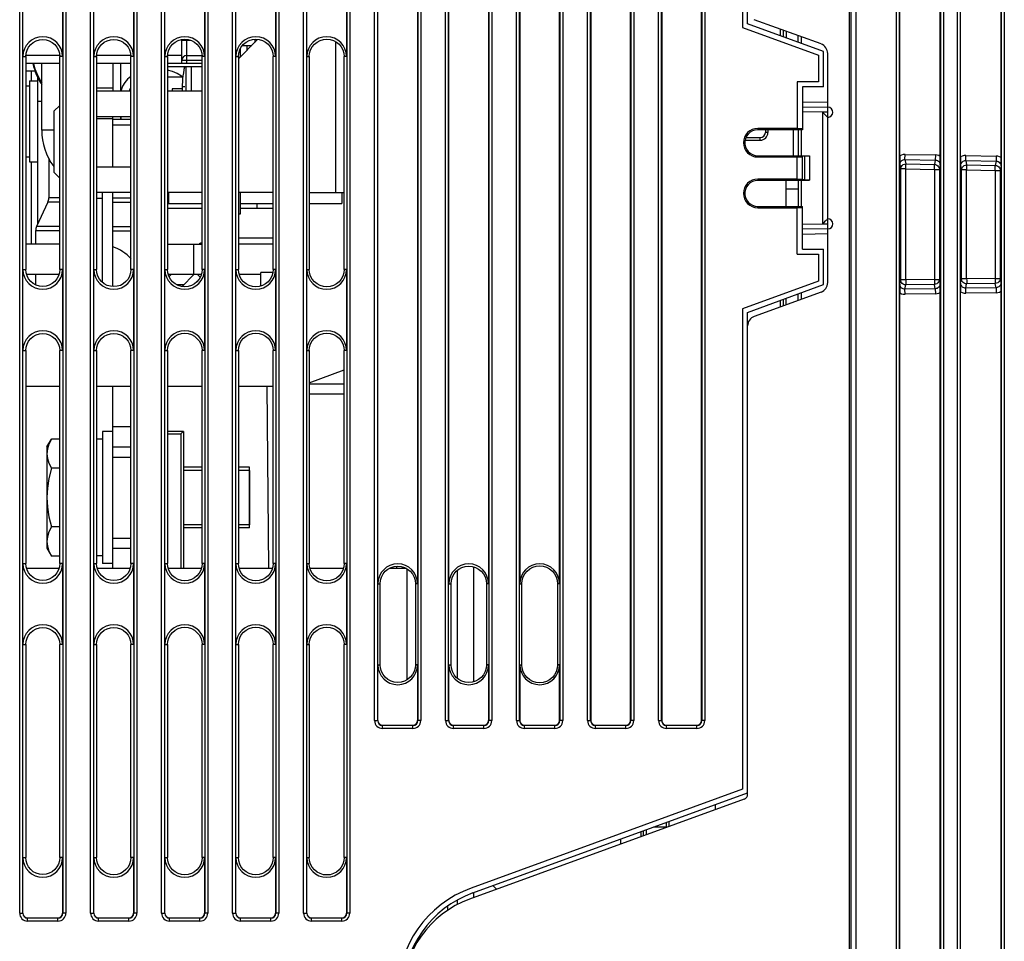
# Model space of a CAD drawing. Extents: x 0 to 420, y 0 to 297.
# Tile 38 of 67: x 163 to 187, y 157 to 180. Entities that reach past the tile are written whole.
import ezdxf

# ---------------------------------------------------------------- set-up
doc = ezdxf.new("R2010")
doc.units = 0
doc.header["$LTSCALE"] = 23.1
doc.linetypes.add('HIDDEN', pattern=[0.2, 0.1, -0.1])
doc.layers.get('0').update_dxf_attribs({"linetype": 'CONTINUOUS'})
for name, color, linetype in [('ALL_AXIS', 7, 'CONTINUOUS'), ('ALL_CURVE', 7, 'CONTINUOUS'), ('ALL_FEATURES', 7, 'CONTINUOUS'), ('DEFAULT_2', 8, 'HIDDEN')]:
    doc.layers.add(name, color=color, linetype=linetype)

msp = doc.modelspace()

# ---------------------------------------------------------------- linework, layer by layer
at = {"color": 7, "linetype": 'CONTINUOUS'}
for p, q in [((181.498, 179.795), (181.498, 179.633)), ((165.098, 178.322), (165.098, 178.997)), ((165.098, 177.622), (165.098, 177.697)), ((163.323, 176.669), (163.323, 175.685)), ((163.3, 175.579), (163.022, 174.983)), ((162.998, 174.877), (162.998, 174.547)), ((162.998, 173.797), (162.998, 173.541)), ((168.273, 167.547), (168.273, 169.047))]:
    msp.add_line(p, q, dxfattribs=at)
at = {"layer": 'ALL_AXIS', "color": 7, "linetype": 'CONTINUOUS'}
for p, q in [((181.498, 179.79), (181.498, 179.633)), ((168.048, 179.172), (168.048, 179.374)), ((168.097, 179.447), (168.323, 179.447)), ((168.211, 179.334), (168.211, 179.447)), ((168.398, 179.598), (168.398, 179.522)), ((166.836, 178.322), (166.836, 178.922)), ((162.753, 178.447), (162.848, 178.447)), ((162.848, 178.572), (163.048, 178.572)), ((162.848, 178.572), (162.848, 176.572)), ((165.098, 177.697), (165.098, 177.622)), ((162.753, 176.697), (162.848, 176.697)), ((162.848, 176.572), (163.048, 176.572)), ((181.498, 175.475), (181.498, 176.118)), ((166.273, 175.822), (166.273, 175.547)), ((168.048, 175.297), (168.048, 175.822)), ((170.548, 175.822), (170.548, 175.547)), ((181.798, 175.902), (181.498, 175.902)), ((166.273, 175.547), (167.1, 175.547)), ((168.048, 175.547), (168.853, 175.547)), ((169.742, 175.547), (170.548, 175.547)), ((167.995, 175.297), (168.048, 175.297)), ((181.498, 173.053), (181.498, 173.21)), ((164.898, 169.922), (164.648, 169.922)), ((164.648, 169.922), (164.648, 166.672)), ((163.273, 169.547), (163.385, 169.74)), ((163.595, 169.74), (163.385, 169.74)), ((164.648, 169.734), (164.5, 169.734)), ((163.273, 169.547), (163.273, 167.047)), ((163.286, 169.497), (163.273, 169.379)), ((163.595, 169.018), (163.385, 169.018)), ((168.273, 168.965), (168.273, 167.628)), ((163.595, 167.575), (163.385, 167.575)), ((163.273, 167.214), (163.286, 167.097)), ((163.273, 167.047), (163.385, 166.853)), ((163.595, 166.853), (163.385, 166.853)), ((164.648, 166.859), (164.5, 166.859)), ((164.898, 166.672), (164.648, 166.672))]:
    msp.add_line(p, q, dxfattribs=at)
at = {"layer": 'ALL_AXIS', "color": 9, "linetype": 'CONTINUOUS'}
msp.add_line((166.697, 178.922), (166.697, 178.322), dxfattribs=at)
at = {"layer": 'ALL_AXIS', "color": 7, "linetype": 'CONTINUOUS'}
for points in [[(163.385, 169.74), (163.323, 169.616), (163.286, 169.497)], [(163.273, 169.379), (163.286, 169.262), (163.323, 169.142), (163.385, 169.018)], [(163.385, 169.018), (163.324, 168.771), (163.286, 168.532), (163.273, 168.297)], [(163.273, 168.297), (163.286, 168.058), (163.324, 167.819), (163.385, 167.575)], [(163.385, 167.575), (163.323, 167.451), (163.286, 167.331), (163.273, 167.214)], [(163.286, 167.097), (163.323, 166.977), (163.385, 166.853)]]:
    msp.add_lwpolyline(points, dxfattribs=at)
msp.add_arc((168.861, 178.422), 2.25, 167.1465, 182.5501, dxfattribs=at)
at = {"layer": 'ALL_CURVE', "color": 40, "linetype": 'CONTINUOUS'}
msp.add_line((166.673, 178.422), (166.611, 178.422), dxfattribs=at)
msp.add_arc((168.861, 178.422), 2.25, 167.1603, 182.5474, dxfattribs=at)
at = {"layer": 'ALL_FEATURES', "color": 7, "linetype": 'CONTINUOUS'}
for p, q in [((184.298, 176.723), (184.298, 238.516)), ((185.298, 176.71), (185.298, 238.516)), ((185.798, 176.697), (185.798, 238.516)), ((186.798, 176.684), (186.798, 238.516)), ((183.048, 237.797), (183.048, 155.047)), ((179.412, 162.797), (179.412, 230.047)), ((174.934, 209.611), (174.934, 166.172)), ((175.912, 166.172), (175.912, 209.611)), ((176.684, 209.611), (176.684, 162.797)), ((177.662, 162.797), (177.662, 209.611)), ((178.434, 209.611), (178.434, 162.797)), ((180.423, 193.196), (180.423, 179.891)), ((180.548, 179.979), (180.548, 192.578)), ((171.434, 166.172), (171.434, 185.422)), ((172.412, 185.422), (172.412, 166.172)), ((173.184, 166.172), (173.184, 185.422)), ((174.162, 185.422), (174.162, 166.172)), ((162.684, 179.172), (162.684, 181.172)), ((163.662, 181.172), (163.662, 179.172)), ((164.434, 179.172), (164.434, 181.172)), ((165.412, 181.172), (165.412, 179.172)), ((166.184, 179.172), (166.184, 181.172)), ((167.162, 181.172), (167.162, 179.172)), ((167.934, 179.172), (167.934, 181.172)), ((168.912, 181.172), (168.912, 179.172)), ((169.684, 179.172), (169.684, 181.172)), ((170.662, 181.172), (170.662, 179.172)), ((180.423, 179.891), (182.298, 179.209)), ((182.423, 179.297), (180.548, 179.979)), ((182.359, 179.481), (180.713, 180.081)), ((181.348, 179.849), (181.348, 179.688)), ((181.423, 179.822), (181.423, 179.661)), ((181.798, 179.524), (181.798, 179.681)), ((166.598, 178.997), (166.598, 179.59)), ((162.753, 179.172), (162.753, 173.922)), ((163.595, 173.922), (163.595, 179.172)), ((164.5, 179.172), (164.5, 173.922)), ((165.347, 173.922), (165.347, 179.172)), ((166.248, 179.172), (166.248, 173.922)), ((166.723, 179.197), (167.1, 179.197)), ((167.1, 173.922), (167.1, 179.172)), ((167.995, 179.172), (167.995, 173.922)), ((168.853, 173.922), (168.853, 179.172)), ((169.742, 179.172), (169.742, 173.922)), ((170.605, 173.922), (170.605, 179.172)), ((182.298, 179.209), (182.298, 178.547)), ((182.423, 178.422), (182.423, 179.297)), ((182.523, 177.922), (182.523, 179.246)), ((163.595, 178.997), (162.753, 178.997)), ((163.148, 177.357), (163.148, 178.997)), ((165.347, 178.997), (164.5, 178.997)), ((167.1, 178.997), (166.248, 178.997)), ((167.1, 178.922), (166.248, 178.922)), ((162.753, 178.822), (162.986, 178.822)), ((163.048, 175.04), (163.048, 178.666)), ((166.248, 178.672), (166.626, 178.672)), ((182.298, 178.547), (181.773, 178.547)), ((181.773, 178.547), (181.773, 177.392)), ((182.423, 178.422), (181.898, 178.422)), ((181.898, 178.422), (181.898, 177.368)), ((164.5, 178.397), (164.898, 178.397)), ((166.613, 178.372), (166.361, 178.372)), ((166.361, 178.372), (166.361, 178.322)), ((163.048, 178.072), (163.148, 178.072)), ((181.898, 177.932), (182.525, 177.922)), ((182.525, 177.797), (182.398, 177.799)), ((182.398, 177.799), (182.436, 177.76)), ((182.523, 175.172), (182.523, 177.672)), ((164.5, 177.647), (164.898, 177.647)), ((165.347, 177.622), (164.898, 177.622)), ((181.773, 177.398), (180.798, 177.398)), ((181.898, 177.368), (180.798, 177.367)), ((181.048, 177.367), (181.048, 177.297)), ((181.898, 177.392), (181.773, 177.392)), ((181.798, 177.368), (181.798, 176.725)), ((180.486, 177.109), (180.861, 177.109)), ((180.798, 176.726), (182.073, 176.725)), ((181.773, 176.701), (181.898, 176.701)), ((181.773, 176.142), (181.773, 176.701)), ((181.948, 176.714), (181.898, 176.714)), ((181.898, 176.129), (181.898, 176.714)), ((181.948, 176.714), (182.073, 176.721)), ((181.948, 176.714), (181.948, 176.129)), ((182.073, 176.721), (182.073, 176.122)), ((180.798, 176.695), (181.773, 176.695)), ((181.773, 176.148), (180.798, 176.148)), ((182.073, 176.118), (180.798, 176.117)), ((181.898, 176.142), (181.773, 176.142)), ((181.798, 176.118), (181.798, 175.475)), ((181.948, 176.129), (181.898, 176.129)), ((182.073, 176.122), (181.948, 176.129)), ((168.448, 175.547), (168.448, 175.422)), ((180.798, 175.476), (181.898, 175.475)), ((180.798, 175.445), (181.773, 175.445)), ((181.773, 175.451), (181.898, 175.451)), ((181.773, 174.297), (181.773, 175.451)), ((181.898, 174.422), (181.898, 175.475)), ((163.048, 175.072), (163.063, 175.072)), ((182.398, 175.044), (182.525, 175.047)), ((182.4, 175.047), (182.437, 175.083)), ((182.437, 175.083), (182.471, 175.118)), ((182.525, 174.922), (181.898, 174.911)), ((182.523, 173.597), (182.523, 174.921)), ((166.898, 173.797), (166.898, 174.547)), ((168.853, 174.697), (167.995, 174.697)), ((181.773, 174.297), (182.298, 174.297)), ((181.898, 174.422), (182.423, 174.422)), ((182.298, 174.297), (182.298, 173.634)), ((182.423, 173.547), (182.423, 174.422)), ((162.684, 171.922), (162.684, 173.922)), ((163.574, 173.797), (162.774, 173.797)), ((163.662, 173.922), (163.662, 171.922)), ((164.434, 171.922), (164.434, 173.922)), ((165.412, 173.922), (165.412, 171.922)), ((166.184, 171.922), (166.184, 173.922)), ((167.079, 173.797), (166.269, 173.797)), ((166.606, 173.502), (166.899, 173.795)), ((167.162, 173.922), (167.162, 171.922)), ((167.934, 171.922), (167.934, 173.922)), ((168.548, 173.797), (168.016, 173.797)), ((168.845, 173.847), (168.548, 173.847)), ((168.548, 173.513), (168.548, 173.847)), ((168.912, 173.922), (168.912, 171.922)), ((169.684, 171.922), (169.684, 173.922)), ((170.662, 173.922), (170.662, 171.922)), ((166.476, 173.547), (166.651, 173.547)), ((182.298, 173.634), (180.423, 172.952)), ((180.548, 172.864), (182.423, 173.547)), ((182.359, 173.362), (180.713, 172.763)), ((181.798, 173.162), (181.798, 173.319)), ((184.298, 154.327), (184.298, 173.343)), ((185.298, 154.327), (185.298, 173.356)), ((185.798, 154.327), (185.798, 173.37)), ((186.798, 154.327), (186.798, 173.383)), ((181.348, 173.155), (181.348, 172.994)), ((181.423, 173.183), (181.423, 173.021)), ((180.423, 172.952), (180.423, 161.103)), ((180.548, 160.978), (180.548, 172.864)), ((162.753, 171.922), (162.753, 166.672)), ((163.595, 166.672), (163.595, 171.922)), ((164.5, 171.922), (164.5, 166.672)), ((165.347, 166.672), (165.347, 171.922)), ((166.248, 171.922), (166.248, 166.672)), ((167.1, 166.672), (167.1, 171.922)), ((167.995, 171.922), (167.995, 166.672)), ((168.853, 166.672), (168.853, 171.922)), ((169.742, 171.922), (169.742, 166.672)), ((170.605, 166.672), (170.605, 171.922)), ((164.898, 166.547), (164.898, 171.047)), ((168.747, 166.547), (168.708, 171.047)), ((170.605, 170.847), (169.742, 170.847)), ((164.898, 170.047), (165.347, 170.047)), ((166.644, 169.922), (166.248, 169.922)), ((166.648, 166.547), (166.648, 169.922)), ((164.898, 169.547), (165.347, 169.547)), ((164.898, 169.297), (165.347, 169.297)), ((167.1, 168.965), (166.648, 168.965)), ((168.273, 168.965), (167.995, 168.965)), ((167.1, 167.628), (166.648, 167.628)), ((168.273, 167.628), (167.995, 167.628)), ((164.898, 167.297), (165.347, 167.297)), ((164.898, 167.047), (165.347, 167.047)), ((162.684, 164.672), (162.684, 166.672)), ((163.574, 166.547), (162.774, 166.547)), ((163.662, 166.672), (163.662, 164.672)), ((164.434, 164.672), (164.434, 166.672)), ((165.326, 166.547), (164.521, 166.547)), ((165.412, 166.672), (165.412, 164.672)), ((166.184, 164.672), (166.184, 166.672)), ((167.079, 166.547), (166.269, 166.547)), ((167.162, 166.672), (167.162, 164.672)), ((167.934, 164.672), (167.934, 166.672)), ((168.832, 166.547), (168.016, 166.547)), ((168.912, 166.672), (168.912, 164.672)), ((169.684, 164.672), (169.684, 166.672)), ((170.585, 166.547), (169.763, 166.547)), ((170.662, 166.672), (170.662, 164.672)), ((172.139, 166.547), (171.709, 166.547)), ((171.898, 166.547), (171.898, 166.603)), ((172.148, 166.542), (172.148, 163.801)), ((173.798, 163.755), (173.798, 166.588)), ((171.49, 164.172), (171.49, 166.172)), ((172.358, 166.172), (172.358, 164.172)), ((173.237, 164.172), (173.237, 166.172)), ((174.111, 166.172), (174.111, 164.172)), ((174.984, 164.172), (174.984, 166.172)), ((175.863, 166.172), (175.863, 164.172)), ((162.753, 164.672), (162.753, 159.422)), ((163.595, 159.422), (163.595, 164.672)), ((164.5, 164.672), (164.5, 159.422)), ((165.347, 159.422), (165.347, 164.672)), ((166.248, 164.672), (166.248, 159.422)), ((167.1, 159.422), (167.1, 164.672)), ((167.995, 164.672), (167.995, 159.422)), ((168.853, 159.422), (168.853, 164.672)), ((169.742, 164.672), (169.742, 159.422)), ((170.605, 159.422), (170.605, 164.672)), ((171.434, 162.797), (171.434, 164.172)), ((172.412, 164.172), (172.412, 162.797)), ((173.184, 162.797), (173.184, 164.172)), ((174.162, 164.172), (174.162, 162.797)), ((174.934, 164.172), (174.934, 162.797)), ((175.912, 162.797), (175.912, 164.172)), ((171.548, 162.682), (172.298, 162.682)), ((173.298, 162.682), (174.048, 162.682)), ((175.048, 162.682), (175.798, 162.682)), ((176.798, 162.682), (177.548, 162.682)), ((178.548, 162.682), (179.298, 162.682)), ((180.423, 161.103), (173.733, 158.668)), ((173.775, 158.55), (180.548, 161.015)), ((180.466, 160.86), (173.693, 158.395)), ((179.748, 160.724), (179.748, 160.599)), ((178.611, 160.185), (178.611, 160.31)), ((178.048, 160.105), (178.048, 159.98)), ((178.548, 160.172), (178.23, 160.172)), ((162.684, 158.047), (162.684, 159.422)), ((163.662, 159.422), (163.662, 158.047)), ((164.434, 158.047), (164.434, 159.422)), ((165.412, 159.422), (165.412, 158.047)), ((166.184, 158.047), (166.184, 159.422)), ((167.162, 159.422), (167.162, 158.047)), ((167.934, 158.047), (167.934, 159.422)), ((168.912, 159.422), (168.912, 158.047)), ((169.684, 158.047), (169.684, 159.422)), ((170.662, 159.422), (170.662, 158.047)), ((173.798, 158.433), (173.798, 158.558)), ((174.358, 158.637), (174.266, 158.729)), ((173.148, 158.216), (173.148, 158.117)), ((162.798, 157.932), (163.548, 157.932)), ((164.548, 157.932), (165.298, 157.932)), ((166.298, 157.932), (167.048, 157.932)), ((168.048, 157.932), (168.798, 157.932)), ((169.798, 157.932), (170.548, 157.932))]:
    msp.add_line(p, q, dxfattribs=at)
at = {"layer": 'ALL_FEATURES', "color": 9, "linetype": 'CONTINUOUS'}
for p, q in [((183.09, 238.172), (183.09, 154.672)), ((183.215, 238.172), (183.215, 154.672)), ((184.22, 154.672), (184.22, 238.172)), ((184.295, 154.672), (184.295, 238.172)), ((185.301, 238.172), (185.301, 154.672)), ((185.376, 238.172), (185.376, 154.672)), ((185.72, 154.672), (185.72, 238.172)), ((185.795, 154.672), (185.795, 238.172)), ((186.801, 238.172), (186.801, 154.672)), ((186.876, 238.172), (186.876, 154.672)), ((162.604, 158.047), (162.604, 236.047)), ((162.679, 158.047), (162.679, 236.047)), ((163.667, 236.047), (163.667, 158.047)), ((163.742, 236.047), (163.742, 158.047)), ((164.354, 158.047), (164.354, 236.047)), ((164.429, 158.047), (164.429, 236.047)), ((165.417, 236.047), (165.417, 158.047)), ((165.492, 236.047), (165.492, 158.047)), ((166.104, 158.047), (166.104, 236.047)), ((166.179, 158.047), (166.179, 236.047)), ((179.417, 230.047), (179.417, 162.797)), ((179.492, 230.047), (179.492, 162.797)), ((167.167, 209.606), (167.167, 158.047)), ((167.242, 209.6), (167.242, 158.047)), ((167.854, 158.047), (167.854, 209.6)), ((167.929, 158.047), (167.929, 209.606)), ((168.917, 209.606), (168.917, 158.047)), ((168.992, 209.6), (168.992, 158.047)), ((169.604, 158.047), (169.604, 209.6)), ((169.679, 158.047), (169.679, 209.606)), ((170.667, 209.606), (170.667, 158.047)), ((170.742, 209.6), (170.742, 158.047)), ((171.354, 162.797), (171.354, 209.6)), ((171.429, 162.797), (171.429, 209.606)), ((172.417, 209.606), (172.417, 162.797)), ((172.492, 209.6), (172.492, 162.797)), ((173.104, 162.797), (173.104, 209.6)), ((173.179, 162.797), (173.179, 209.606)), ((174.167, 209.606), (174.167, 162.797)), ((174.242, 209.6), (174.242, 162.797)), ((174.854, 162.797), (174.854, 209.6)), ((174.929, 162.797), (174.929, 209.606)), ((175.917, 209.606), (175.917, 162.797)), ((175.992, 209.6), (175.992, 162.797)), ((176.604, 162.797), (176.604, 209.6)), ((176.679, 162.797), (176.679, 209.606)), ((177.667, 209.606), (177.667, 162.797)), ((177.742, 209.6), (177.742, 162.797)), ((178.354, 162.797), (178.354, 209.6)), ((178.429, 162.797), (178.429, 209.606)), ((181.872, 179.659), (181.872, 179.497)), ((166.598, 179.572), (166.816, 179.572)), ((166.723, 178.997), (166.723, 179.593)), ((170.398, 175.822), (170.398, 179.539)), ((162.684, 179.172), (162.753, 179.172)), ((163.595, 179.197), (162.753, 179.197)), ((163.662, 179.172), (163.595, 179.172)), ((164.434, 179.172), (164.5, 179.172)), ((165.347, 179.197), (164.5, 179.197)), ((165.412, 179.172), (165.347, 179.172)), ((166.184, 179.172), (166.248, 179.172)), ((166.598, 179.197), (166.248, 179.197)), ((167.162, 179.172), (167.1, 179.172)), ((167.934, 179.172), (167.995, 179.172)), ((168.912, 179.172), (168.853, 179.172)), ((169.684, 179.172), (169.742, 179.172)), ((170.662, 179.172), (170.605, 179.172)), ((167.1, 179.072), (166.598, 179.072)), ((162.898, 178.572), (162.898, 178.822)), ((181.898, 178.057), (182.523, 178.047)), ((182.398, 177.799), (181.898, 177.807)), ((182.4, 175.044), (182.4, 177.799)), ((164.898, 177.484), (165.347, 177.484)), ((163.448, 177.357), (163.148, 177.357)), ((180.798, 177.398), (180.798, 177.367)), ((181.048, 177.297), (180.986, 177.297)), ((181.675, 177.368), (181.675, 176.725)), ((181.872, 177.368), (181.872, 176.725)), ((180.861, 177.109), (180.861, 177.172)), ((180.798, 176.695), (180.798, 176.726)), ((184.427, 176.633), (184.429, 176.758)), ((184.429, 176.758), (185.176, 176.744)), ((185.176, 176.744), (185.174, 176.62)), ((185.927, 176.607), (185.929, 176.731)), ((185.929, 176.731), (186.676, 176.718)), ((186.676, 176.718), (186.674, 176.594)), ((162.898, 174.547), (162.898, 176.572)), ((184.3, 176.507), (184.322, 176.399)), ((184.427, 176.633), (185.174, 176.62)), ((184.427, 176.633), (184.449, 176.524)), ((184.449, 176.524), (185.152, 176.513)), ((185.174, 176.62), (185.152, 176.513)), ((185.296, 176.494), (185.275, 176.388)), ((185.8, 176.481), (185.821, 176.375)), ((185.927, 176.607), (186.674, 176.594)), ((185.927, 176.607), (185.948, 176.5)), ((185.948, 176.5), (186.653, 176.489)), ((186.674, 176.594), (186.653, 176.489)), ((186.796, 176.468), (186.775, 176.364)), ((184.449, 176.399), (184.322, 176.399)), ((184.322, 173.667), (184.322, 176.399)), ((184.449, 176.399), (185.152, 176.388)), ((184.449, 173.667), (184.449, 176.399)), ((185.152, 176.388), (185.275, 176.388)), ((185.152, 176.388), (185.152, 173.678)), ((185.275, 176.388), (185.275, 173.678)), ((185.948, 176.375), (185.821, 176.375)), ((185.821, 173.691), (185.821, 176.375)), ((185.948, 176.375), (186.653, 176.364)), ((185.948, 173.691), (185.948, 176.375)), ((186.653, 176.364), (186.775, 176.364)), ((186.653, 176.364), (186.653, 173.702)), ((186.775, 176.364), (186.775, 173.702)), ((180.798, 176.148), (180.798, 176.117)), ((181.872, 176.118), (181.872, 175.475)), ((163.595, 175.579), (163.3, 175.579)), ((163.595, 175.685), (163.323, 175.685)), ((164.648, 175.675), (164.5, 175.675)), ((164.898, 175.685), (165.347, 175.685)), ((164.898, 175.579), (165.347, 175.579)), ((180.798, 175.445), (180.798, 175.476)), ((181.898, 175.036), (182.398, 175.044)), ((163.595, 174.877), (162.998, 174.877)), ((163.595, 174.983), (163.022, 174.983)), ((164.898, 174.983), (165.347, 174.983)), ((164.898, 174.877), (165.347, 174.877)), ((182.523, 174.797), (181.898, 174.786)), ((182.526, 174.938), (182.526, 174.958)), ((162.684, 173.922), (162.753, 173.922)), ((163.662, 173.922), (163.595, 173.922)), ((164.434, 173.922), (164.5, 173.922)), ((165.412, 173.922), (165.347, 173.922)), ((166.184, 173.922), (166.248, 173.922)), ((166.338, 173.797), (166.287, 173.746)), ((166.989, 173.797), (167.054, 173.732)), ((167.162, 173.922), (167.1, 173.922)), ((167.934, 173.922), (167.995, 173.922)), ((168.912, 173.922), (168.853, 173.922)), ((169.684, 173.922), (169.742, 173.922)), ((170.662, 173.922), (170.605, 173.922)), ((166.957, 173.605), (166.991, 173.639)), ((184.3, 173.559), (184.322, 173.667)), ((184.449, 173.667), (184.322, 173.667)), ((185.152, 173.678), (184.449, 173.667)), ((185.152, 173.554), (184.449, 173.543)), ((185.152, 173.678), (185.275, 173.678)), ((185.174, 173.446), (185.152, 173.554)), ((185.296, 173.572), (185.275, 173.678)), ((185.8, 173.585), (185.821, 173.691)), ((185.948, 173.691), (185.821, 173.691)), ((185.927, 173.459), (185.948, 173.566)), ((186.653, 173.702), (185.948, 173.691)), ((186.653, 173.578), (185.948, 173.566)), ((186.653, 173.702), (186.775, 173.702)), ((186.674, 173.472), (186.653, 173.578)), ((186.796, 173.598), (186.775, 173.702)), ((181.872, 173.346), (181.872, 173.184)), ((184.427, 173.433), (184.449, 173.543)), ((185.174, 173.446), (184.427, 173.433)), ((184.429, 173.309), (184.427, 173.433)), ((185.176, 173.322), (184.429, 173.309)), ((185.174, 173.446), (185.176, 173.322)), ((186.674, 173.472), (185.927, 173.459)), ((185.929, 173.335), (185.927, 173.459)), ((186.676, 173.348), (185.929, 173.335)), ((186.674, 173.472), (186.676, 173.348)), ((162.684, 171.922), (162.753, 171.922)), ((163.662, 171.922), (163.595, 171.922)), ((164.434, 171.922), (164.5, 171.922)), ((165.412, 171.922), (165.347, 171.922)), ((166.184, 171.922), (166.248, 171.922)), ((167.162, 171.922), (167.1, 171.922)), ((167.934, 171.922), (167.995, 171.922)), ((168.912, 171.922), (168.853, 171.922)), ((169.684, 171.922), (169.742, 171.922)), ((170.662, 171.922), (170.605, 171.922)), ((170.605, 171.097), (169.742, 171.097)), ((166.248, 169.872), (166.573, 169.872)), ((166.573, 169.872), (166.573, 166.547)), ((162.684, 166.672), (162.753, 166.672)), ((163.662, 166.672), (163.595, 166.672)), ((164.434, 166.672), (164.5, 166.672)), ((165.412, 166.672), (165.347, 166.672)), ((166.184, 166.672), (166.248, 166.672)), ((167.162, 166.672), (167.1, 166.672)), ((167.934, 166.672), (167.995, 166.672)), ((168.912, 166.672), (168.853, 166.672)), ((169.684, 166.672), (169.742, 166.672)), ((170.662, 166.672), (170.605, 166.672)), ((171.434, 166.172), (171.49, 166.172)), ((172.412, 166.172), (172.358, 166.172)), ((173.184, 166.172), (173.237, 166.172)), ((174.162, 166.172), (174.111, 166.172)), ((174.934, 166.172), (174.984, 166.172)), ((175.912, 166.172), (175.863, 166.172)), ((162.684, 164.672), (162.753, 164.672)), ((163.662, 164.672), (163.595, 164.672)), ((164.434, 164.672), (164.5, 164.672)), ((165.412, 164.672), (165.347, 164.672)), ((166.184, 164.672), (166.248, 164.672)), ((167.162, 164.672), (167.1, 164.672)), ((167.934, 164.672), (167.995, 164.672)), ((168.912, 164.672), (168.853, 164.672)), ((169.684, 164.672), (169.742, 164.672)), ((170.662, 164.672), (170.605, 164.672)), ((171.434, 164.172), (171.49, 164.172)), ((172.412, 164.172), (172.358, 164.172)), ((173.184, 164.172), (173.237, 164.172)), ((174.162, 164.172), (174.111, 164.172)), ((174.934, 164.172), (174.984, 164.172)), ((175.912, 164.172), (175.863, 164.172)), ((171.354, 162.797), (171.434, 162.797)), ((171.548, 162.603), (171.548, 162.682)), ((172.298, 162.678), (171.548, 162.678)), ((172.298, 162.603), (172.298, 162.682)), ((172.492, 162.797), (172.412, 162.797)), ((173.104, 162.797), (173.184, 162.797)), ((173.298, 162.603), (173.298, 162.682)), ((174.048, 162.678), (173.298, 162.678)), ((174.048, 162.603), (174.048, 162.682)), ((174.242, 162.797), (174.162, 162.797)), ((174.854, 162.797), (174.934, 162.797)), ((175.048, 162.603), (175.048, 162.682)), ((175.798, 162.678), (175.048, 162.678)), ((175.798, 162.603), (175.798, 162.682)), ((175.992, 162.797), (175.912, 162.797)), ((176.604, 162.797), (176.684, 162.797)), ((176.798, 162.603), (176.798, 162.682)), ((177.548, 162.678), (176.798, 162.678)), ((177.548, 162.603), (177.548, 162.682)), ((177.742, 162.797), (177.662, 162.797)), ((178.354, 162.797), (178.434, 162.797)), ((178.548, 162.603), (178.548, 162.682)), ((179.298, 162.678), (178.548, 162.678)), ((179.298, 162.603), (179.298, 162.682)), ((179.492, 162.797), (179.412, 162.797)), ((172.298, 162.603), (171.548, 162.603)), ((174.048, 162.603), (173.298, 162.603)), ((175.798, 162.603), (175.048, 162.603)), ((177.548, 162.603), (176.798, 162.603)), ((179.298, 162.603), (178.548, 162.603)), ((162.684, 159.422), (162.753, 159.422)), ((163.662, 159.422), (163.595, 159.422)), ((164.434, 159.422), (164.5, 159.422)), ((165.412, 159.422), (165.347, 159.422)), ((166.184, 159.422), (166.248, 159.422)), ((167.162, 159.422), (167.1, 159.422)), ((167.934, 159.422), (167.995, 159.422)), ((168.912, 159.422), (168.853, 159.422)), ((169.684, 159.422), (169.742, 159.422)), ((170.662, 159.422), (170.605, 159.422)), ((162.604, 158.047), (162.684, 158.047)), ((163.742, 158.047), (163.662, 158.047)), ((164.354, 158.047), (164.434, 158.047)), ((165.492, 158.047), (165.412, 158.047)), ((166.104, 158.047), (166.184, 158.047)), ((167.242, 158.047), (167.162, 158.047)), ((167.854, 158.047), (167.934, 158.047)), ((168.992, 158.047), (168.912, 158.047)), ((169.604, 158.047), (169.684, 158.047)), ((170.742, 158.047), (170.662, 158.047)), ((162.798, 157.853), (162.798, 157.932)), ((163.548, 157.928), (162.798, 157.928)), ((163.548, 157.853), (162.798, 157.853)), ((163.548, 157.853), (163.548, 157.932)), ((164.548, 157.853), (164.548, 157.932)), ((165.298, 157.928), (164.548, 157.928)), ((165.298, 157.853), (164.548, 157.853)), ((165.298, 157.853), (165.298, 157.932)), ((166.298, 157.853), (166.298, 157.932)), ((167.048, 157.928), (166.298, 157.928)), ((167.048, 157.853), (166.298, 157.853)), ((167.048, 157.853), (167.048, 157.932)), ((168.048, 157.853), (168.048, 157.932)), ((168.798, 157.928), (168.048, 157.928)), ((168.798, 157.853), (168.048, 157.853)), ((168.798, 157.853), (168.798, 157.932)), ((169.798, 157.853), (169.798, 157.932)), ((170.548, 157.928), (169.798, 157.928)), ((170.548, 157.853), (169.798, 157.853)), ((170.548, 157.853), (170.548, 157.932))]:
    msp.add_line(p, q, dxfattribs=at)
at = {"layer": 'ALL_FEATURES', "color": 3, "linetype": 'CONTINUOUS'}
for p, q in [((168.448, 179.572), (167.995, 179.118)), ((168.448, 179.598), (168.448, 179.572)), ((164.898, 178.997), (164.898, 178.322)), ((165.347, 178.322), (164.5, 178.322)), ((167.1, 178.322), (166.248, 178.322)), ((163.595, 177.968), (163.448, 177.822)), ((163.448, 177.822), (163.448, 176.322)), ((164.5, 177.697), (165.347, 177.697)), ((164.898, 176.447), (164.898, 177.697)), ((180.986, 177.367), (180.986, 177.297)), ((180.505, 177.172), (180.861, 177.172)), ((163.448, 176.322), (163.595, 176.175)), ((165.347, 176.447), (164.5, 176.447)), ((165.347, 175.822), (164.5, 175.822)), ((164.898, 173.501), (164.898, 175.822)), ((167.1, 175.822), (166.248, 175.822)), ((168.853, 175.822), (167.995, 175.822)), ((169.742, 175.822), (170.605, 175.822)), ((164.648, 173.603), (164.648, 175.675)), ((167.1, 175.422), (166.248, 175.422)), ((168.853, 175.422), (168.048, 175.422)), ((163.595, 174.547), (162.753, 174.547)), ((166.248, 174.547), (167.1, 174.547)), ((168.853, 174.547), (167.995, 174.547)), ((169.742, 171.124), (170.605, 171.448)), ((162.753, 171.047), (163.595, 171.047)), ((164.5, 171.047), (165.347, 171.047)), ((166.248, 171.047), (167.1, 171.047)), ((167.995, 171.047), (168.853, 171.047)), ((173.398, 163.835), (173.398, 166.508)), ((178.548, 160.162), (178.548, 160.287)), ((177.923, 159.935), (177.923, 160.06)), ((177.986, 159.958), (177.986, 160.083)), ((177.423, 159.753), (177.423, 159.878)), ((173.398, 158.265), (173.398, 158.373))]:
    msp.add_line(p, q, dxfattribs=at)
at = {"layer": 'ALL_FEATURES', "color": 7, "linetype": 'CONTINUOUS'}
for points in [[(162.753, 179.172), (162.761, 179.254), (162.785, 179.333), (162.824, 179.405), (162.876, 179.469), (162.94, 179.521), (163.013, 179.56), (163.092, 179.584), (163.174, 179.592), (163.256, 179.584), (163.335, 179.56), (163.408, 179.521), (163.471, 179.469), (163.524, 179.405), (163.563, 179.333), (163.587, 179.254), (163.595, 179.172)], [(164.5, 179.172), (164.508, 179.254), (164.533, 179.334), (164.572, 179.407), (164.624, 179.471), (164.689, 179.524), (164.762, 179.563), (164.841, 179.587), (164.924, 179.595), (165.006, 179.587), (165.086, 179.563), (165.159, 179.524), (165.223, 179.471), (165.276, 179.407), (165.315, 179.334), (165.339, 179.254), (165.347, 179.172)], [(166.248, 179.172), (166.256, 179.255), (166.28, 179.335), (166.319, 179.408), (166.372, 179.473), (166.437, 179.526), (166.511, 179.565), (166.591, 179.59), (166.674, 179.598), (166.757, 179.59), (166.837, 179.565), (166.911, 179.526), (166.975, 179.473), (167.028, 179.408), (167.068, 179.335), (167.092, 179.255), (167.1, 179.172)], [(167.995, 179.172), (168.003, 179.255), (168.028, 179.336), (168.067, 179.41), (168.121, 179.475), (168.186, 179.528), (168.26, 179.568), (168.34, 179.592), (168.424, 179.6), (168.508, 179.592), (168.588, 179.568), (168.662, 179.528), (168.727, 179.475), (168.78, 179.41), (168.82, 179.336), (168.844, 179.255), (168.853, 179.172)], [(169.742, 179.172), (169.751, 179.256), (169.775, 179.337), (169.815, 179.411), (169.869, 179.477), (169.934, 179.53), (170.009, 179.57), (170.09, 179.595), (170.174, 179.603), (170.258, 179.595), (170.339, 179.57), (170.414, 179.53), (170.479, 179.477), (170.533, 179.411), (170.573, 179.337), (170.597, 179.256), (170.605, 179.172)], [(165.31, 178.322), (165.321, 178.362), (165.347, 178.412)], [(182.436, 177.76), (182.471, 177.725), (182.487, 177.709), (182.501, 177.695), (182.513, 177.683), (182.52, 177.675), (182.523, 177.672)], [(180.798, 177.367), (180.732, 177.36), (180.668, 177.339), (180.61, 177.306), (180.56, 177.261), (180.521, 177.207), (180.494, 177.145), (180.48, 177.08), (180.48, 177.013), (180.494, 176.948), (180.521, 176.886), (180.56, 176.832), (180.61, 176.787), (180.668, 176.754), (180.732, 176.733), (180.798, 176.726)], [(184.298, 176.723), (184.298, 176.683), (184.299, 176.641), (184.299, 176.597), (184.3, 176.552), (184.3, 176.507)], [(185.296, 176.494), (185.297, 176.539), (185.297, 176.584), (185.298, 176.628), (185.298, 176.67), (185.298, 176.71)], [(185.798, 176.697), (185.798, 176.657), (185.799, 176.614), (185.799, 176.57), (185.8, 176.526), (185.8, 176.481)], [(186.796, 176.468), (186.797, 176.513), (186.797, 176.557), (186.798, 176.601), (186.798, 176.644), (186.798, 176.684)], [(180.798, 176.117), (180.732, 176.11), (180.668, 176.089), (180.61, 176.056), (180.56, 176.011), (180.521, 175.957), (180.494, 175.895), (180.48, 175.83), (180.48, 175.763), (180.494, 175.698), (180.521, 175.636), (180.56, 175.582), (180.61, 175.537), (180.668, 175.504), (180.732, 175.483), (180.798, 175.476)], [(182.471, 175.118), (182.487, 175.134), (182.501, 175.148), (182.513, 175.16), (182.52, 175.168), (182.523, 175.172)], [(163.595, 173.922), (163.587, 173.839), (163.563, 173.761), (163.524, 173.688), (163.471, 173.624), (163.408, 173.572), (163.335, 173.533), (163.256, 173.509), (163.174, 173.501), (163.092, 173.509), (163.013, 173.533), (162.94, 173.572), (162.876, 173.624), (162.824, 173.688), (162.785, 173.761), (162.761, 173.839), (162.753, 173.922)], [(165.347, 173.922), (165.339, 173.839), (165.315, 173.759), (165.276, 173.686), (165.223, 173.622), (165.159, 173.569), (165.086, 173.53), (165.006, 173.506), (164.924, 173.498), (164.841, 173.506), (164.762, 173.53), (164.689, 173.569), (164.624, 173.622), (164.572, 173.686), (164.533, 173.759), (164.508, 173.839), (164.5, 173.922)], [(167.1, 173.922), (167.092, 173.838), (167.068, 173.758), (167.028, 173.685), (166.975, 173.62), (166.911, 173.567), (166.837, 173.528), (166.757, 173.504), (166.674, 173.495), (166.591, 173.504), (166.511, 173.528), (166.437, 173.567), (166.372, 173.62), (166.319, 173.685), (166.28, 173.758), (166.256, 173.838), (166.248, 173.922)], [(168.853, 173.922), (168.844, 173.838), (168.82, 173.757), (168.78, 173.683), (168.727, 173.618), (168.662, 173.565), (168.588, 173.525), (168.508, 173.501), (168.424, 173.493), (168.34, 173.501), (168.26, 173.525), (168.186, 173.565), (168.121, 173.618), (168.067, 173.683), (168.028, 173.757), (168.003, 173.838), (167.995, 173.922)], [(170.605, 173.922), (170.597, 173.837), (170.573, 173.756), (170.533, 173.682), (170.479, 173.616), (170.414, 173.563), (170.339, 173.523), (170.258, 173.498), (170.174, 173.49), (170.09, 173.498), (170.009, 173.523), (169.934, 173.563), (169.869, 173.616), (169.815, 173.682), (169.775, 173.756), (169.751, 173.837), (169.742, 173.922)], [(184.3, 173.559), (184.3, 173.514), (184.299, 173.47), (184.299, 173.426), (184.298, 173.383), (184.298, 173.343)], [(185.298, 173.356), (185.298, 173.396), (185.298, 173.439), (185.297, 173.483), (185.297, 173.527), (185.296, 173.572)], [(185.8, 173.585), (185.8, 173.54), (185.799, 173.496), (185.799, 173.452), (185.798, 173.409), (185.798, 173.37)], [(186.798, 173.383), (186.798, 173.422), (186.798, 173.465), (186.797, 173.509), (186.797, 173.553), (186.796, 173.598)], [(162.753, 171.922), (162.761, 172.004), (162.785, 172.083), (162.824, 172.155), (162.876, 172.219), (162.94, 172.271), (163.013, 172.31), (163.092, 172.334), (163.174, 172.342), (163.256, 172.334), (163.335, 172.31), (163.408, 172.271), (163.471, 172.219), (163.524, 172.155), (163.563, 172.083), (163.587, 172.004), (163.595, 171.922)], [(164.5, 171.922), (164.508, 172.004), (164.533, 172.084), (164.572, 172.157), (164.624, 172.221), (164.689, 172.274), (164.762, 172.313), (164.841, 172.337), (164.924, 172.345), (165.006, 172.337), (165.086, 172.313), (165.159, 172.274), (165.223, 172.221), (165.276, 172.157), (165.315, 172.084), (165.339, 172.004), (165.347, 171.922)], [(166.248, 171.922), (166.256, 172.005), (166.28, 172.085), (166.319, 172.158), (166.372, 172.223), (166.437, 172.276), (166.511, 172.315), (166.591, 172.34), (166.674, 172.348), (166.757, 172.34), (166.837, 172.315), (166.911, 172.276), (166.975, 172.223), (167.028, 172.158), (167.068, 172.085), (167.092, 172.005), (167.1, 171.922)], [(167.995, 171.922), (168.003, 172.005), (168.028, 172.086), (168.067, 172.16), (168.121, 172.225), (168.186, 172.278), (168.26, 172.318), (168.34, 172.342), (168.424, 172.35), (168.508, 172.342), (168.588, 172.318), (168.662, 172.278), (168.727, 172.225), (168.78, 172.16), (168.82, 172.086), (168.844, 172.005), (168.853, 171.922)], [(169.742, 171.922), (169.751, 172.006), (169.775, 172.087), (169.815, 172.161), (169.869, 172.227), (169.934, 172.28), (170.009, 172.32), (170.09, 172.345), (170.174, 172.353), (170.258, 172.345), (170.339, 172.32), (170.414, 172.28), (170.479, 172.227), (170.533, 172.161), (170.573, 172.087), (170.597, 172.006), (170.605, 171.922)], [(166.625, 169.912), (166.611, 169.902), (166.594, 169.888), (166.573, 169.872)], [(166.644, 169.922), (166.637, 169.919), (166.625, 169.912)], [(163.595, 166.672), (163.587, 166.589), (163.563, 166.511), (163.524, 166.438), (163.471, 166.374), (163.408, 166.322), (163.335, 166.283), (163.256, 166.259), (163.174, 166.251), (163.092, 166.259), (163.013, 166.283), (162.94, 166.322), (162.876, 166.374), (162.824, 166.438), (162.785, 166.511), (162.761, 166.589), (162.753, 166.672)], [(165.347, 166.672), (165.339, 166.589), (165.315, 166.509), (165.276, 166.436), (165.223, 166.372), (165.159, 166.319), (165.086, 166.28), (165.006, 166.256), (164.924, 166.248), (164.841, 166.256), (164.762, 166.28), (164.689, 166.319), (164.624, 166.372), (164.572, 166.436), (164.533, 166.509), (164.508, 166.589), (164.5, 166.672)], [(167.1, 166.672), (167.092, 166.588), (167.068, 166.508), (167.028, 166.435), (166.975, 166.37), (166.911, 166.317), (166.837, 166.278), (166.757, 166.254), (166.674, 166.245), (166.591, 166.254), (166.511, 166.278), (166.437, 166.317), (166.372, 166.37), (166.319, 166.435), (166.28, 166.508), (166.256, 166.588), (166.248, 166.672)], [(168.853, 166.672), (168.844, 166.588), (168.82, 166.507), (168.78, 166.433), (168.727, 166.368), (168.662, 166.315), (168.588, 166.275), (168.508, 166.251), (168.424, 166.243), (168.34, 166.251), (168.26, 166.275), (168.186, 166.315), (168.121, 166.368), (168.067, 166.433), (168.028, 166.507), (168.003, 166.588), (167.995, 166.672)], [(170.605, 166.672), (170.597, 166.587), (170.573, 166.506), (170.533, 166.432), (170.479, 166.366), (170.414, 166.313), (170.339, 166.273), (170.258, 166.248), (170.174, 166.24), (170.09, 166.248), (170.009, 166.273), (169.934, 166.313), (169.869, 166.366), (169.815, 166.432), (169.775, 166.506), (169.751, 166.587), (169.742, 166.672)], [(171.49, 166.172), (171.498, 166.256), (171.523, 166.338), (171.563, 166.413), (171.617, 166.479), (171.683, 166.533), (171.758, 166.573), (171.839, 166.597), (171.924, 166.606), (172.009, 166.597), (172.09, 166.573), (172.165, 166.533), (172.231, 166.479), (172.285, 166.413), (172.325, 166.338), (172.35, 166.256), (172.358, 166.172)], [(173.237, 166.172), (173.245, 166.257), (173.27, 166.339), (173.311, 166.414), (173.365, 166.48), (173.431, 166.535), (173.507, 166.575), (173.589, 166.6), (173.674, 166.608), (173.759, 166.6), (173.841, 166.575), (173.917, 166.535), (173.983, 166.48), (174.037, 166.414), (174.077, 166.339), (174.102, 166.257), (174.111, 166.172)], [(174.984, 166.172), (174.993, 166.257), (175.018, 166.34), (175.058, 166.416), (175.113, 166.482), (175.18, 166.537), (175.256, 166.578), (175.338, 166.603), (175.424, 166.611), (175.51, 166.603), (175.592, 166.578), (175.668, 166.537), (175.735, 166.482), (175.789, 166.416), (175.83, 166.34), (175.855, 166.257), (175.863, 166.172)], [(162.753, 164.672), (162.761, 164.754), (162.785, 164.833), (162.824, 164.905), (162.876, 164.969), (162.94, 165.021), (163.013, 165.06), (163.092, 165.084), (163.174, 165.092), (163.256, 165.084), (163.335, 165.06), (163.408, 165.021), (163.471, 164.969), (163.524, 164.905), (163.563, 164.833), (163.587, 164.754), (163.595, 164.672)], [(164.5, 164.672), (164.508, 164.754), (164.533, 164.834), (164.572, 164.907), (164.624, 164.971), (164.689, 165.024), (164.762, 165.063), (164.841, 165.087), (164.924, 165.095), (165.006, 165.087), (165.086, 165.063), (165.159, 165.024), (165.223, 164.971), (165.276, 164.907), (165.315, 164.834), (165.339, 164.754), (165.347, 164.672)], [(166.248, 164.672), (166.256, 164.755), (166.28, 164.835), (166.319, 164.908), (166.372, 164.973), (166.437, 165.026), (166.511, 165.065), (166.591, 165.09), (166.674, 165.098), (166.757, 165.09), (166.837, 165.065), (166.911, 165.026), (166.975, 164.973), (167.028, 164.908), (167.068, 164.835), (167.092, 164.755), (167.1, 164.672)], [(167.995, 164.672), (168.003, 164.755), (168.028, 164.836), (168.067, 164.91), (168.121, 164.975), (168.186, 165.028), (168.26, 165.068), (168.34, 165.092), (168.424, 165.1), (168.508, 165.092), (168.588, 165.068), (168.662, 165.028), (168.727, 164.975), (168.78, 164.91), (168.82, 164.836), (168.844, 164.755), (168.853, 164.672)], [(169.742, 164.672), (169.751, 164.756), (169.775, 164.837), (169.815, 164.911), (169.869, 164.977), (169.934, 165.03), (170.009, 165.07), (170.09, 165.095), (170.174, 165.103), (170.258, 165.095), (170.339, 165.07), (170.414, 165.03), (170.479, 164.977), (170.533, 164.911), (170.573, 164.837), (170.597, 164.756), (170.605, 164.672)], [(172.358, 164.172), (172.35, 164.087), (172.325, 164.005), (172.285, 163.93), (172.231, 163.865), (172.165, 163.811), (172.09, 163.77), (172.009, 163.746), (171.924, 163.737), (171.839, 163.746), (171.758, 163.77), (171.683, 163.811), (171.617, 163.865), (171.563, 163.93), (171.523, 164.005), (171.498, 164.087), (171.49, 164.172)], [(174.111, 164.172), (174.102, 164.086), (174.077, 164.004), (174.037, 163.929), (173.983, 163.863), (173.917, 163.808), (173.841, 163.768), (173.759, 163.743), (173.674, 163.735), (173.589, 163.743), (173.507, 163.768), (173.431, 163.808), (173.365, 163.863), (173.311, 163.929), (173.27, 164.004), (173.245, 164.086), (173.237, 164.172)], [(175.863, 164.172), (175.855, 164.086), (175.83, 164.003), (175.789, 163.927), (175.735, 163.861), (175.668, 163.806), (175.592, 163.765), (175.51, 163.74), (175.424, 163.732), (175.338, 163.74), (175.256, 163.765), (175.18, 163.806), (175.113, 163.861), (175.058, 163.927), (175.018, 164.003), (174.993, 164.086), (174.984, 164.172)], [(163.595, 159.422), (163.587, 159.339), (163.563, 159.261), (163.524, 159.188), (163.471, 159.124), (163.408, 159.072), (163.335, 159.033), (163.256, 159.009), (163.174, 159.001), (163.092, 159.009), (163.013, 159.033), (162.94, 159.072), (162.876, 159.124), (162.824, 159.188), (162.785, 159.261), (162.761, 159.339), (162.753, 159.422)], [(165.347, 159.422), (165.339, 159.339), (165.315, 159.259), (165.276, 159.186), (165.223, 159.122), (165.159, 159.069), (165.086, 159.03), (165.006, 159.006), (164.924, 158.998), (164.841, 159.006), (164.762, 159.03), (164.689, 159.069), (164.624, 159.122), (164.572, 159.186), (164.533, 159.259), (164.508, 159.339), (164.5, 159.422)], [(167.1, 159.422), (167.092, 159.338), (167.068, 159.258), (167.028, 159.185), (166.975, 159.12), (166.911, 159.067), (166.837, 159.028), (166.757, 159.004), (166.674, 158.995), (166.591, 159.004), (166.511, 159.028), (166.437, 159.067), (166.372, 159.12), (166.319, 159.185), (166.28, 159.258), (166.256, 159.338), (166.248, 159.422)], [(168.853, 159.422), (168.844, 159.338), (168.82, 159.257), (168.78, 159.183), (168.727, 159.118), (168.662, 159.065), (168.588, 159.025), (168.508, 159.001), (168.424, 158.993), (168.34, 159.001), (168.26, 159.025), (168.186, 159.065), (168.121, 159.118), (168.067, 159.183), (168.028, 159.257), (168.003, 159.338), (167.995, 159.422)], [(170.605, 159.422), (170.597, 159.337), (170.573, 159.256), (170.533, 159.182), (170.479, 159.116), (170.414, 159.063), (170.339, 159.023), (170.258, 158.998), (170.174, 158.99), (170.09, 158.998), (170.009, 159.023), (169.934, 159.063), (169.869, 159.116), (169.815, 159.182), (169.775, 159.256), (169.751, 159.337), (169.742, 159.422)]]:
    msp.add_lwpolyline(points, dxfattribs=at)
at = {"layer": 'ALL_FEATURES', "color": 9, "linetype": 'CONTINUOUS'}
for points in [[(165.347, 178.681), (165.265, 178.613), (165.194, 178.53), (165.141, 178.441), (165.109, 178.346), (165.106, 178.322)], [(166.611, 178.672), (166.592, 178.687), (166.488, 178.75), (166.37, 178.801), (166.248, 178.837)], [(182.526, 177.885), (182.526, 177.905), (182.526, 177.917), (182.525, 177.922)], [(182.523, 177.672), (182.524, 177.676), (182.524, 177.688), (182.525, 177.708), (182.525, 177.734), (182.525, 177.764), (182.525, 177.797)], [(182.525, 177.797), (182.526, 177.829), (182.526, 177.859), (182.526, 177.885)], [(184.429, 176.758), (184.384, 176.754), (184.34, 176.742), (184.298, 176.723)], [(185.298, 176.71), (185.259, 176.728), (185.218, 176.74), (185.176, 176.744)], [(185.929, 176.731), (185.884, 176.728), (185.84, 176.716), (185.798, 176.697)], [(186.798, 176.684), (186.759, 176.702), (186.718, 176.714), (186.676, 176.718)], [(184.3, 176.507), (184.302, 176.529), (184.308, 176.551), (184.318, 176.572), (184.331, 176.59), (184.347, 176.605), (184.365, 176.618), (184.385, 176.626), (184.406, 176.632), (184.427, 176.633)], [(184.322, 176.399), (184.326, 176.432), (184.339, 176.462), (184.359, 176.488), (184.386, 176.508), (184.416, 176.52), (184.449, 176.524)], [(184.449, 176.399), (184.449, 176.43), (184.45, 176.459), (184.45, 176.484), (184.45, 176.504), (184.449, 176.517), (184.449, 176.524)], [(185.152, 176.513), (185.184, 176.508), (185.214, 176.495), (185.239, 176.475), (185.258, 176.45), (185.271, 176.42), (185.275, 176.388)], [(185.152, 176.388), (185.152, 176.419), (185.153, 176.447), (185.153, 176.473), (185.153, 176.493), (185.152, 176.506), (185.152, 176.513)], [(185.174, 176.62), (185.201, 176.616), (185.227, 176.607), (185.251, 176.592), (185.27, 176.572), (185.284, 176.548), (185.293, 176.522), (185.296, 176.494)], [(185.8, 176.481), (185.802, 176.503), (185.808, 176.525), (185.818, 176.545), (185.831, 176.564), (185.847, 176.579), (185.865, 176.591), (185.885, 176.6), (185.906, 176.605), (185.927, 176.607)], [(185.821, 176.375), (185.826, 176.408), (185.838, 176.438), (185.859, 176.464), (185.885, 176.484), (185.916, 176.496), (185.948, 176.5)], [(185.948, 176.375), (185.949, 176.406), (185.949, 176.435), (185.949, 176.46), (185.949, 176.48), (185.949, 176.493), (185.948, 176.5)], [(186.653, 176.489), (186.684, 176.484), (186.714, 176.471), (186.739, 176.451), (186.759, 176.426), (186.771, 176.396), (186.775, 176.364)], [(186.653, 176.364), (186.653, 176.395), (186.653, 176.424), (186.653, 176.449), (186.653, 176.469), (186.653, 176.482), (186.653, 176.489)], [(186.674, 176.594), (186.701, 176.59), (186.727, 176.581), (186.751, 176.565), (186.77, 176.545), (186.784, 176.522), (186.793, 176.496), (186.796, 176.468)], [(182.525, 175.047), (182.525, 175.079), (182.525, 175.109), (182.525, 175.135), (182.524, 175.155), (182.524, 175.167), (182.523, 175.172)], [(182.526, 174.958), (182.526, 174.984), (182.526, 175.014), (182.525, 175.047)], [(182.525, 174.922), (182.526, 174.926), (182.526, 174.938)], [(184.427, 173.433), (184.405, 173.435), (184.384, 173.44), (184.364, 173.449), (184.346, 173.462), (184.33, 173.478), (184.317, 173.496), (184.308, 173.516), (184.302, 173.537), (184.3, 173.559)], [(184.449, 173.543), (184.416, 173.546), (184.386, 173.559), (184.359, 173.578), (184.339, 173.604), (184.326, 173.634), (184.322, 173.667)], [(184.449, 173.667), (184.449, 173.636), (184.45, 173.608), (184.45, 173.582), (184.45, 173.562), (184.449, 173.549), (184.449, 173.543)], [(185.152, 173.678), (185.152, 173.648), (185.153, 173.619), (185.153, 173.594), (185.153, 173.574), (185.152, 173.56), (185.152, 173.554)], [(185.275, 173.678), (185.271, 173.646), (185.258, 173.617), (185.239, 173.591), (185.214, 173.571), (185.184, 173.558), (185.152, 173.554)], [(185.296, 173.572), (185.294, 173.548), (185.287, 173.524), (185.275, 173.502), (185.26, 173.483), (185.241, 173.468), (185.22, 173.456), (185.197, 173.449), (185.174, 173.446)], [(185.927, 173.459), (185.905, 173.461), (185.884, 173.466), (185.864, 173.476), (185.846, 173.488), (185.83, 173.504), (185.817, 173.522), (185.808, 173.542), (185.802, 173.563), (185.8, 173.585)], [(185.948, 173.566), (185.916, 173.57), (185.885, 173.582), (185.859, 173.602), (185.838, 173.628), (185.826, 173.658), (185.821, 173.691)], [(185.948, 173.691), (185.949, 173.66), (185.949, 173.631), (185.949, 173.606), (185.949, 173.586), (185.949, 173.573), (185.948, 173.566)], [(186.653, 173.702), (186.653, 173.672), (186.653, 173.643), (186.653, 173.618), (186.653, 173.598), (186.653, 173.584), (186.653, 173.578)], [(186.775, 173.702), (186.771, 173.67), (186.759, 173.641), (186.739, 173.615), (186.714, 173.595), (186.684, 173.582), (186.653, 173.578)], [(186.796, 173.598), (186.794, 173.574), (186.787, 173.55), (186.775, 173.528), (186.76, 173.509), (186.741, 173.494), (186.72, 173.482), (186.697, 173.475), (186.674, 173.472)], [(184.298, 173.343), (184.34, 173.324), (184.384, 173.312), (184.429, 173.309)], [(185.176, 173.322), (185.218, 173.326), (185.26, 173.338), (185.298, 173.356)], [(185.798, 173.37), (185.84, 173.35), (185.884, 173.338), (185.929, 173.335)], [(186.676, 173.348), (186.718, 173.352), (186.76, 173.364), (186.798, 173.383)]]:
    msp.add_lwpolyline(points, dxfattribs=at)
at = {"layer": 'ALL_FEATURES', "color": 7, "linetype": 'CONTINUOUS'}
for centre, radius, start, end in [((163.173, 179.172), 0.489, 0, 180), ((164.923, 179.172), 0.489, 0, 180), ((166.673, 179.172), 0.489, 0, 180), ((168.423, 179.172), 0.489, 0, 180), ((170.173, 179.172), 0.489, 0, 180), ((182.273, 179.246), 0.25, 0, 70), ((166.723, 179.072), 0.125, 90, 180), ((164.398, 179.307), 1.5, 191.9669, 213.5245), ((164.398, 179.357), 1.5, 193.9628, 213.5245), ((182.523, 177.797), 0.125, 270, 89), ((164.648, 177.357), 1.5, 180, 216.5797), ((180.798, 177.047), 0.352, 90, 270), ((180.861, 177.297), 0.188, 270, 360), ((180.798, 175.797), 0.352, 90, 270), ((163.073, 175.685), 0.25, 335, 360), ((182.523, 175.047), 0.125, 271, 90), ((163.248, 174.877), 0.25, 155, 180), ((167.709, 173.047), 1.65, 111.6788, 114.3004), ((163.173, 173.922), 0.489, 180, 360), ((164.923, 173.922), 0.489, 180, 360), ((166.673, 173.922), 0.489, 180, 360), ((168.423, 173.922), 0.489, 180, 360), ((170.173, 173.922), 0.489, 180, 360), ((182.273, 173.597), 0.25, 290, 360), ((180.798, 172.528), 0.25, 110, 180), ((163.173, 171.922), 0.489, 0, 180), ((164.923, 171.922), 0.489, 0, 180), ((166.673, 171.922), 0.489, 0, 180), ((168.423, 171.922), 0.489, 0, 180), ((170.173, 171.922), 0.489, 0, 180), ((163.173, 166.672), 0.489, 180, 360), ((164.923, 166.672), 0.489, 180, 360), ((166.673, 166.672), 0.489, 180, 360), ((168.423, 166.672), 0.489, 180, 360), ((170.173, 166.672), 0.489, 180, 360), ((171.923, 166.172), 0.489, 0, 180), ((173.673, 166.172), 0.489, 0, 180), ((175.423, 166.172), 0.489, 0, 180), ((163.173, 164.672), 0.489, 0, 180), ((164.923, 164.672), 0.489, 0, 180), ((166.673, 164.672), 0.489, 0, 180), ((168.423, 164.672), 0.489, 0, 180), ((170.173, 164.672), 0.489, 0, 180), ((171.923, 164.172), 0.489, 180, 360), ((173.673, 164.172), 0.489, 180, 360), ((175.423, 164.172), 0.489, 180, 360), ((171.548, 162.797), 0.114, 180, 270), ((172.298, 162.797), 0.114, 270, 360), ((173.298, 162.797), 0.114, 180, 270), ((174.048, 162.797), 0.114, 270, 360), ((175.048, 162.797), 0.114, 180, 270), ((175.798, 162.797), 0.114, 270, 360), ((176.798, 162.797), 0.114, 180, 270), ((177.548, 162.797), 0.114, 270, 360), ((178.548, 162.797), 0.114, 180, 270), ((179.298, 162.797), 0.114, 270, 360), ((180.423, 160.978), 0.125, 290, 360), ((163.173, 159.422), 0.489, 180, 360), ((164.923, 159.422), 0.489, 180, 360), ((166.673, 159.422), 0.489, 180, 360), ((168.423, 159.422), 0.489, 180, 360), ((170.173, 159.422), 0.489, 180, 360), ((174.673, 156.083), 2.75, 110, 180), ((174.673, 156.083), 2.625, 110, 180), ((174.548, 156.046), 2.5, 110, 180), ((162.798, 158.047), 0.114, 180, 270), ((163.548, 158.047), 0.114, 270, 360), ((164.548, 158.047), 0.114, 180, 270), ((165.298, 158.047), 0.114, 270, 360), ((166.298, 158.047), 0.114, 180, 270), ((167.048, 158.047), 0.114, 270, 360), ((168.048, 158.047), 0.114, 180, 270), ((168.798, 158.047), 0.114, 270, 360), ((169.798, 158.047), 0.114, 180, 270), ((170.548, 158.047), 0.114, 270, 360)]:
    msp.add_arc(centre, radius, start, end, dxfattribs=at)
at = {"layer": 'ALL_FEATURES', "color": 3, "linetype": 'CONTINUOUS'}
for centre, radius, start, end in [((180.861, 177.297), 0.125, 270, 360), ((163.148, 175.675), 1.5, 0, 5.718), ((164.523, 173.422), 1.125, 42.6115, 70.3797)]:
    msp.add_arc(centre, radius, start, end, dxfattribs=at)
at = {"layer": 'ALL_FEATURES', "color": 9, "linetype": 'CONTINUOUS'}
for centre, radius, start, end in [((171.548, 162.797), 0.194, 180, 270), ((171.548, 162.797), 0.119, 180, 270), ((172.298, 162.797), 0.194, 270, 360), ((172.298, 162.797), 0.119, 270, 360), ((173.298, 162.797), 0.194, 180, 270), ((173.298, 162.797), 0.119, 180, 270), ((174.048, 162.797), 0.194, 270, 360), ((174.048, 162.797), 0.119, 270, 360), ((175.048, 162.797), 0.194, 180, 270), ((175.048, 162.797), 0.119, 180, 270), ((175.798, 162.797), 0.194, 270, 360), ((175.798, 162.797), 0.119, 270, 360), ((176.798, 162.797), 0.194, 180, 270), ((176.798, 162.797), 0.119, 180, 270), ((177.548, 162.797), 0.194, 270, 360), ((177.548, 162.797), 0.119, 270, 360), ((178.548, 162.797), 0.194, 180, 270), ((178.548, 162.797), 0.119, 180, 270), ((179.298, 162.797), 0.194, 270, 360), ((179.298, 162.797), 0.119, 270, 360), ((162.798, 158.047), 0.194, 180, 270), ((162.798, 158.047), 0.119, 180, 270), ((163.548, 158.047), 0.194, 270, 360), ((163.548, 158.047), 0.119, 270, 360), ((164.548, 158.047), 0.194, 180, 270), ((164.548, 158.047), 0.119, 180, 270), ((165.298, 158.047), 0.194, 270, 360), ((165.298, 158.047), 0.119, 270, 360), ((166.298, 158.047), 0.194, 180, 270), ((166.298, 158.047), 0.119, 180, 270), ((167.048, 158.047), 0.194, 270, 360), ((167.048, 158.047), 0.119, 270, 360), ((168.048, 158.047), 0.194, 180, 270), ((168.048, 158.047), 0.119, 180, 270), ((168.798, 158.047), 0.194, 270, 360), ((168.798, 158.047), 0.119, 270, 360), ((169.798, 158.047), 0.194, 180, 270), ((169.798, 158.047), 0.119, 180, 270), ((170.548, 158.047), 0.194, 270, 360), ((170.548, 158.047), 0.119, 270, 360)]:
    msp.add_arc(centre, radius, start, end, dxfattribs=at)
at = {"layer": 'DEFAULT_2', "color": 8, "linetype": 'HIDDEN'}
for p, q in [((167.1, 169.047), (166.648, 169.047)), ((168.273, 169.047), (167.995, 169.047)), ((167.1, 167.547), (166.648, 167.547)), ((168.273, 167.547), (167.995, 167.547))]:
    msp.add_line(p, q, dxfattribs=at)

doc.saveas('drawing.dxf')
